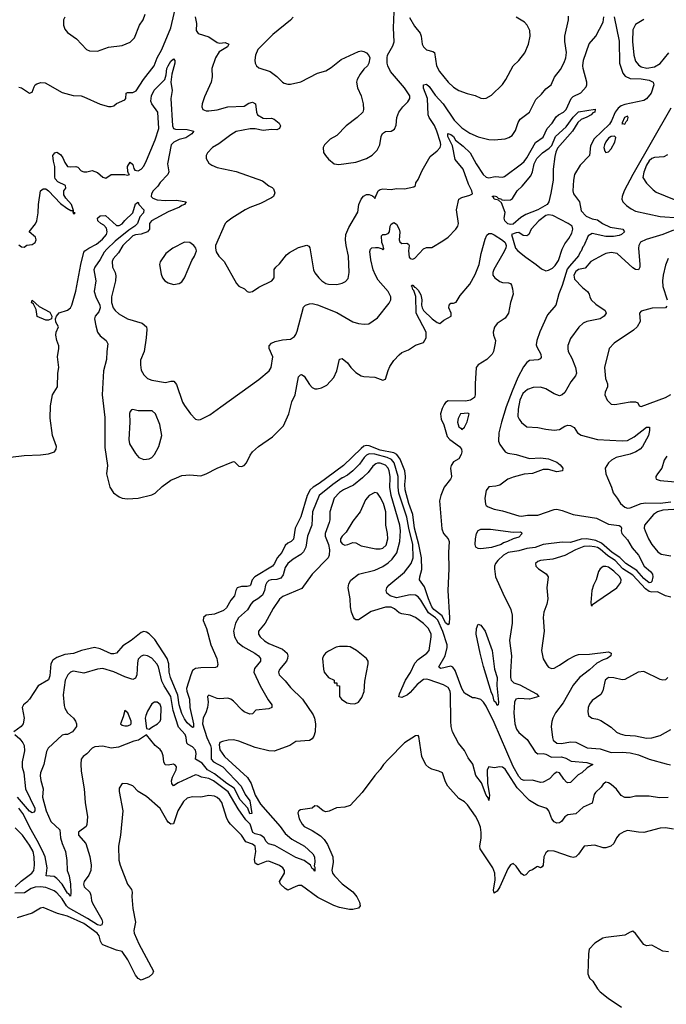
# Model space of a CAD drawing. Header units: inches. Extents: x 1245430 to 1420861, y 606325 to 671315.
# Tile 135 of 256: x 1332197 to 1336956, y 636126 to 643370. Entities that reach past the tile are written whole.
import ezdxf

# ---------------------------------------------------------------- set-up
doc = ezdxf.new("R2010")
doc.units = ezdxf.units.IN
doc.header["$MEASUREMENT"] = 0
doc.layers.add('B3633', color=7, linetype='Continuous')
doc.layers.add('B3634', color=7, linetype='Continuous')

msp = doc.modelspace()

# ---------------------------------------------------------------- linework, layer by layer
at = {"layer": 'B3633', "color": 5}
for points, elevation in [([(1334457.7, 640000), (1334401.4, 639958.6), (1334355.7, 639930), (1334333.8, 639910), (1334313.2, 639870), (1334266.5, 639713.5), (1334223.4, 639630), (1334211.4, 639548.6), (1334194.7, 639530), (1334170, 639518), (1334150, 639501.1), (1334125.8, 639450), (1334091, 639410), (1334071.1, 639368.9), (1334056.4, 639350), (1333926.7, 639270), (1333906.8, 639250), (1333895.1, 639210), (1333890, 639204.9), (1333870, 639199.2), (1333830, 639199.9), (1333798, 639190), (1333787, 639170), (1333778.7, 639130), (1333750, 639098.8), (1333717.9, 639042.1), (1333697.9, 639022.1), (1333630, 638997.2), (1333570.1, 638989.9), (1333550, 638972.4), (1333548.1, 638950), (1333571, 638890), (1333604.5, 638770), (1333647.4, 638670), (1333654.9, 638625.1), (1333650, 638609.2), (1333637.3, 638602.7), (1333530, 638602.3), (1333490, 638596.8), (1333470, 638581.4), (1333455.6, 638550), (1333425.4, 638450), (1333426.9, 638430), (1333446.5, 638370), (1333448.9, 638308.9), (1333476.6, 638190), (1333475.3, 638164.7), (1333470, 638163.1), (1333430, 638197.5), (1333410, 638225), (1333390, 638264.8), (1333370.6, 638330), (1333360.6, 638400.6), (1333306.5, 638530), (1333298.2, 638570), (1333295.4, 638630), (1333281.8, 638670), (1333191.1, 638810), (1333150, 638852.6), (1333130, 638864.2), (1333110, 638868.7), (1333090, 638861.4), (1333018, 638802), (1332957.2, 638762.8), (1332910, 638708.6), (1332890, 638703.5), (1332870, 638705), (1332790, 638742), (1332748.1, 638751.9), (1332652.7, 638730), (1332593.5, 638706.5), (1332530, 638698.7), (1332470, 638676.6), (1332441.6, 638658.4), (1332425.8, 638630), (1332418.3, 638541.6), (1332410, 638512), (1332334, 638470), (1332268.3, 638371.7), (1332250, 638349), (1332224.7, 638330), (1332214.8, 638310), (1332230.3, 638230.3), (1332222, 638190), (1332208, 638170), (1332154, 638130)], 820), ([(1334720, 640000), (1334653.5, 639946.5), (1334578.9, 639910), (1334550, 639890.4), (1334511.9, 639850), (1334479.8, 639750), (1334478.9, 639690), (1334474.5, 639670), (1334444.4, 639590), (1334445.4, 639570), (1334469.3, 639510), (1334476.3, 639470), (1334474.2, 639430), (1334466.7, 639410), (1334349, 639291), (1334274, 639186), (1334134.5, 639125.5), (1334110, 639107), (1334062.1, 639037.9), (1334003.2, 638930), (1333955.5, 638870), (1333955.2, 638850), (1333967.2, 638830), (1333999.3, 638799.3), (1334030, 638781), (1334130, 638738.1), (1334164.4, 638710), (1334171.4, 638690), (1334169, 638670), (1334159.6, 638650), (1334108.4, 638590), (1334102.8, 638570), (1334106.7, 638550), (1334150, 638506.7), (1334190, 638456.4), (1334278, 638370), (1334355.9, 638255.9), (1334367.3, 638230), (1334374, 638190), (1334372.1, 638130), (1334362.4, 638097.6), (1334350, 638079.6), (1334330, 638066), (1334230, 638059.3), (1334184.7, 638030), (1334070, 637988), (1334030, 637989.8), (1333930, 638014.5), (1333810, 638061), (1333770, 638070.9), (1333732, 638070), (1333690, 638059.7), (1333670, 638053), (1333664.1, 638035.9), (1333670, 637998.4), (1333705.4, 637950), (1333874, 637794), (1333899.9, 637750), (1333930, 637665), (1333970, 637597.3), (1334113.6, 637433.6), (1334150, 637382), (1334199.8, 637339.8), (1334294.3, 637290), (1334353.7, 637233.7), (1334365.5, 637210), (1334368.1, 637171.9), (1334363.4, 637143.4), (1334370, 637136), (1334370, 637104.5), (1334360.4, 637120.4), (1334350, 637126), (1334336.2, 637150), (1334290, 637184.7), (1334230, 637205), (1334074.9, 637294.9), (1334027.2, 637307.2), (1334010, 637323.6), (1333995.2, 637350), (1333982.4, 637362.4), (1333970, 637371.2), (1333930, 637380.9), (1333913.6, 637390), (1333892.9, 637450), (1333862.1, 637482.1), (1333804.1, 637564.1), (1333731, 637690), (1333623.2, 637770), (1333590, 637786), (1333536, 637796), (1333510, 637809.1), (1333490, 637813.4), (1333364.3, 637755.7), (1333330, 637733.5), (1333317.4, 637750), (1333315, 637770), (1333321.9, 637798.1), (1333347.9, 637850), (1333350, 637872.7), (1333343.7, 637883.7), (1333330, 637892.3), (1333290, 637884.5), (1333267.9, 637887.9), (1333257.2, 637910), (1333254, 637954), (1333243.3, 637983.3), (1333230, 638000.7), (1333195.1, 638030), (1333130, 638108), (1333070.5, 638069.5), (1333038, 638062), (1332923, 638017), (1332870.9, 638010.9), (1332810, 638024.9), (1332750, 638019.5), (1332729.2, 638010), (1332690.8, 637969.2), (1332664.6, 637950), (1332650, 637929), (1332647, 637893), (1332650, 637841), (1332671.8, 637710), (1332678.4, 637610), (1332696, 637504), (1332692, 637448), (1332686.2, 637433.8), (1332630, 637391.3), (1332629.1, 637370), (1332684.6, 637310), (1332714.4, 637214.4), (1332723, 637150), (1332719.8, 637110), (1332704.7, 637075.3), (1332671.3, 637030), (1332666.2, 637010), (1332671.4, 636990), (1332712.9, 636950), (1332721.8, 636930), (1332724.3, 636890), (1332731.7, 636870), (1332801.6, 636750), (1332805.5, 636730), (1332801.5, 636710), (1332790, 636704.9), (1332770.1, 636709.9), (1332697.1, 636757.2), (1332556, 636836), (1332540.4, 636850), (1332510, 636902.9), (1332470, 636945.2), (1332450, 636959.6), (1332390, 636984.9), (1332350.8, 636990.8), (1332310, 636986.8), (1332281.9, 636978.1), (1332233.2, 636946.8), (1332162.5, 636942.5)], 860), ([(1334572, 640000), (1334570, 639999), (1334500.4, 639950), (1334400.8, 639870), (1334351.2, 639750), (1334346, 639650), (1334315.4, 639570), (1334302.1, 639490), (1334285.4, 639454.5), (1334265.6, 639434.4), (1334210, 639400.8), (1334170, 639368.9), (1334150, 639339.1), (1334135.5, 639284.5), (1334118.1, 639261.9), (1334090, 639251.6), (1334047.7, 639250), (1334030, 639243.5), (1334014.9, 639230), (1334006.2, 639210), (1333998.5, 639170), (1333982.8, 639137.2), (1333950.4, 639109.6), (1333912.5, 639087.5), (1333897.3, 639070), (1333872.9, 639027.2), (1333808, 638970), (1333785.2, 638930), (1333771.2, 638870), (1333778.6, 638830), (1333800.7, 638790), (1333838.2, 638758.2), (1333926.7, 638710), (1333954.9, 638690), (1333970.4, 638670), (1333970.4, 638650), (1333924, 638596), (1333920.3, 638570), (1333967.8, 638470), (1334025.5, 638365.5), (1334051.5, 638330), (1334053, 638310), (1334030, 638300.3), (1333936, 638290), (1333910, 638262.9), (1333890, 638261.7), (1333850, 638277.8), (1333833.7, 638290), (1333770, 638356.4), (1333750, 638371.1), (1333730, 638378), (1333670, 638373.6), (1333650, 638376.2), (1333590, 638399.3), (1333578.8, 638390), (1333583.1, 638350), (1333579.6, 638310), (1333567.5, 638270), (1333547.5, 638232.5), (1333543.4, 638190), (1333575.4, 638090), (1333601.6, 638030), (1333605.5, 638010), (1333605.5, 637930), (1333623.5, 637910), (1333691.8, 637871.8), (1333826.6, 637730), (1333857.1, 637670), (1333890, 637623.2), (1333904.7, 637530), (1333890, 637528.2), (1333876.4, 637570), (1333820.3, 637630), (1333775.9, 637715.9), (1333720.9, 637750), (1333630, 637821.6), (1333580.2, 637850), (1333540, 637900), (1333491.7, 637930), (1333494.6, 637970), (1333490, 637996.2), (1333470, 638021.2), (1333436.2, 638036.2), (1333426, 638046), (1333423.4, 638090), (1333416, 638110), (1333365.3, 638165.3), (1333326.7, 638286.7), (1333310.2, 638390), (1333259.4, 638470), (1333243.3, 638503.3), (1333218.3, 638610), (1333207.3, 638630), (1333170, 638671.8), (1333138, 638690), (1333110, 638694), (1333090, 638686.9), (1333070, 638664.5), (1333063, 638637), (1333059, 638550), (1333050, 638525.1), (1333030, 638516.4), (1332970, 638534.3), (1332890, 638573), (1332810, 638596.2), (1332769.3, 638590.7), (1332670, 638562), (1332605.2, 638574.8), (1332590, 638576.1), (1332570, 638570.7), (1332550.3, 638550), (1332532.8, 638510), (1332517.4, 638402.6), (1332524.5, 638324.5), (1332530, 638304.4), (1332550, 638270.4), (1332594, 638230), (1332606.8, 638210), (1332616, 638190), (1332616, 638170), (1332586.8, 638130), (1332550, 638112), (1332530, 638111.8), (1332510, 638105.1), (1332407, 638010), (1332395, 637985), (1332374.5, 637890), (1332350.8, 637830), (1332347.4, 637807.4), (1332351.8, 637771.8), (1332371, 637710), (1332364.8, 637650), (1332392, 637550), (1332426.1, 637470), (1332491.8, 637410), (1332498.5, 637350), (1332510, 637308.7), (1332534.7, 637250), (1332543.8, 637183.8), (1332546.5, 637110), (1332561.1, 637070), (1332571.4, 637010), (1332574.2, 636945.8), (1332570, 636922), (1332559.3, 636939.3), (1332550, 636943.4), (1332509.2, 637010), (1332471.5, 637051.5), (1332450, 637066.2), (1332391.1, 637071.1), (1332400.1, 637130), (1332383.3, 637210), (1332374.1, 637234.1), (1332338.3, 637310), (1332281, 637410), (1332220.5, 637530), (1332190.2, 637570)], 840), ([(1332842.9, 640000), (1332859.7, 639930), (1332886.5, 639890), (1332930, 639858.5), (1332951, 639850), (1332990, 639844.9), (1333070, 639850.2), (1333170, 639873.4), (1333193.6, 639886.4), (1333245.6, 639934.4), (1333310, 639981.3), (1333351.5, 640000)], 820), ([(1336970, 637646.3), (1336905.2, 637645.2), (1336830, 637656.1), (1336761.8, 637658.2), (1336730, 637656.4), (1336690, 637646.2), (1336650, 637647.8), (1336623.1, 637663.1), (1336588.7, 637708.7), (1336550, 637742.2), (1336530, 637756.2), (1336510, 637759.4), (1336490, 637745.3), (1336475.6, 637724.4), (1336434.9, 637685.1), (1336426.1, 637670), (1336410, 637606), (1336342.9, 637577.1), (1336290, 637526.9), (1336230, 637520.4), (1336210, 637506), (1336183.7, 637470), (1336170, 637460.9), (1336150, 637458.8), (1336130, 637468.9), (1336113.8, 637490), (1336090.4, 637550.4), (1336080.7, 637560.7), (1336070, 637568.8), (1336010, 637587.8), (1335950, 637625.8), (1335858.3, 637718.3), (1335770, 637855.8), (1335750, 637869.6), (1335730, 637872.7), (1335690, 637866), (1335650, 637872.3), (1335636.4, 637850), (1335638.9, 637750), (1335654.3, 637665.7), (1335650, 637625.2), (1335645.6, 637645.6), (1335630, 637663.6), (1335596, 637756), (1335553.6, 637810), (1335533.1, 637893.1), (1335498.5, 637938.5), (1335470, 637992.4), (1335427.6, 638047.6), (1335383.5, 638130), (1335373.2, 638170), (1335369.8, 638210), (1335368.2, 638408.2), (1335364.2, 638430), (1335350, 638456.9), (1335316.5, 638476.5), (1335210, 638513.3), (1335190, 638518.4), (1335170, 638515.2), (1335121.1, 638478.9), (1335070, 638418.9), (1335050, 638402.6), (1335010, 638383.1), (1334988.1, 638388.1), (1334992.8, 638410), (1335036.9, 638510), (1335073.5, 638566.5), (1335105.2, 638634.8), (1335130, 638662.8), (1335194.3, 638710), (1335209.7, 638730), (1335225.3, 638830), (1335224.2, 638850), (1335206.2, 638890), (1335170, 638926.4), (1335110, 638972.8), (1335070, 638988.8), (1335010, 638998.3), (1334990, 639006.8), (1334956.2, 639036.2), (1334930, 639047.1), (1334890, 639046.8), (1334783.3, 639016.7), (1334690, 638955.2), (1334670, 638955.6), (1334662.1, 638962.1), (1334653.1, 638973.1), (1334638, 639010), (1334630.9, 639050), (1334629.7, 639110), (1334614.3, 639190), (1334619.5, 639220.5), (1334633.8, 639246.2), (1334690.6, 639289.4), (1334810, 639321), (1334870, 639347.8), (1334910, 639373.8), (1334939.1, 639400.9), (1334972.5, 639447.5), (1334994, 639530), (1334999, 639610), (1334995.8, 639650), (1334931.6, 639870), (1334922.3, 639930), (1334923, 640000)], 860), ([(1335816.5, 640000), (1335788.8, 639990), (1335730, 639946), (1335702, 639938), (1335650, 639933), (1335630, 639905.4), (1335620.7, 639850), (1335625, 639805), (1335630, 639794.6), (1335644.9, 639784.9), (1335690, 639768.1), (1335750, 639757.2), (1335870, 639721), (1335890, 639717.6), (1335934.8, 639725.2), (1336010, 639725.3), (1336130, 639766.7), (1336150, 639768.6), (1336190, 639759.6), (1336270, 639728.9), (1336443.3, 639703.3), (1336530, 639658.7), (1336608.1, 639648.1), (1336620.3, 639640.3), (1336626, 639630), (1336623.5, 639610), (1336628.3, 639590), (1336670, 639542), (1336705.2, 639485.2), (1336752.3, 639430), (1336793.6, 639350), (1336839.1, 639310), (1336853.3, 639290), (1336856.4, 639270), (1336850, 639237.6), (1336843.1, 639230), (1336830, 639226.1), (1336790, 639257.5), (1336737.8, 639317.8), (1336656.9, 639370), (1336613.6, 639413.6), (1336556.7, 639450), (1336478.9, 639518.9), (1336437.4, 639537.4), (1336370, 639551), (1336330, 639547.5), (1336250, 639523.8), (1336190, 639525.5), (1336050, 639508.3), (1335990, 639487.9), (1335930, 639478.3), (1335870, 639461.8), (1335791.5, 639450), (1335756.5, 639430), (1335715.3, 639390), (1335699.5, 639370), (1335692.4, 639350), (1335690.5, 639329.5), (1335699.5, 639270), (1335751.7, 639150), (1335810.9, 639030.9), (1335821.6, 638990), (1335822, 638930), (1335802, 638802), (1335815.6, 638690), (1335808.5, 638571.5), (1335809.5, 638530), (1335814.7, 638510), (1335834.9, 638490), (1335877, 638477), (1336001.1, 638410), (1336018, 638390), (1335949.5, 638370.5), (1335870, 638375.7), (1335848.7, 638370), (1335838.3, 638350), (1335832.5, 638270), (1335840.7, 638190), (1335852.3, 638150), (1335870, 638124.7), (1335932.9, 638072.9), (1335990, 637984.1), (1336010, 637969.1), (1336050, 637971), (1336070, 637965.6), (1336110, 637944.8), (1336185.5, 637945.5), (1336216.2, 637936.2), (1336255.6, 637915.6), (1336370, 637905.7), (1336416, 637890), (1336374.3, 637865.7), (1336333, 637830), (1336306.2, 637813.8), (1336250, 637758), (1336230, 637755.1), (1336221.2, 637761.2), (1336201.5, 637781.5), (1336170, 637828), (1336150, 637832.9), (1336130, 637820.5), (1336095.3, 637784.7), (1336050, 637761.3), (1336030, 637758.7), (1335970, 637774.3), (1335910, 637773), (1335890, 637780.6), (1335870, 637801.6), (1335830, 637874.8), (1335690, 638198.7), (1335630, 638319.7), (1335610, 638347.8), (1335590, 638367.3), (1335550, 638379.5), (1335530, 638379.5), (1335470, 638415.6), (1335450, 638448.2), (1335401.4, 638581.4), (1335385.1, 638605.1), (1335370, 638612.5), (1335295.6, 638595.6), (1335284.1, 638604.1), (1335282.4, 638610), (1335328, 638690), (1335344, 638750), (1335343.9, 638770), (1335310, 638867.8), (1335273.2, 638953.2), (1335257.6, 638970), (1335205.2, 639005.2), (1335150, 639098.6), (1335130, 639122.7), (1335110, 639135.7), (1335070, 639139), (1334970, 639117.6), (1334922.4, 639130), (1334899.1, 639150), (1334893.5, 639170), (1334898.5, 639190), (1334914.5, 639210), (1335030, 639306), (1335078.9, 639370), (1335093.3, 639410), (1335091.3, 639508.7), (1335060, 639630), (1335045.2, 639710), (1334987.7, 639887.7), (1334981.3, 639930), (1334983.2, 640000)], 840), ([(1335372, 640000), (1335368.7, 639990), (1335320.8, 639930), (1335295.8, 639870), (1335287, 639830), (1335303.8, 639623.8), (1335316.6, 639590), (1335350.1, 639550), (1335358.7, 639530), (1335353.2, 639450), (1335354.8, 639330), (1335348.8, 639170), (1335361.2, 638970), (1335358, 638930), (1335350, 638917.4), (1335330, 638933.2), (1335305.2, 638985.2), (1335243.8, 639030), (1335231, 639050), (1335205.9, 639110), (1335177, 639197), (1335140.6, 639250), (1335141, 639270), (1335156.2, 639323.8), (1335153.6, 639410), (1335134.6, 639510), (1335102.1, 639630), (1335090.2, 639730.2), (1335061.3, 639810), (1335033, 639910), (1335030.5, 639950), (1335035.4, 640000)], 820), ([(1336523.9, 640000), (1336553.4, 639930), (1336564.4, 639890), (1336594.9, 639850), (1336618, 639810), (1336650, 639782.4), (1336670, 639775.8), (1336690, 639778.3), (1336770.3, 639809.7), (1336804.9, 639815.1), (1336910, 639813.5), (1336990, 639823.5)], 860), ([(1336878.8, 640000), (1336878.8, 639998.8), (1336880.5, 639990), (1336910, 639980.7), (1337050, 639967.9)], 880), ([(1337050, 639769.4), (1336930, 639761), (1336890, 639748.8), (1336862.8, 639730), (1336795.6, 639650), (1336794, 639630), (1336799.1, 639610), (1336825.4, 639550), (1336849.2, 639510), (1336893.7, 639453.7), (1336917.9, 639437.9), (1336990, 639425.7)], 860), ([(1336990, 639121.5), (1336950, 639131.8), (1336890, 639161.6), (1336850, 639159.1), (1336830, 639163.9), (1336802.1, 639182.1), (1336710, 639282.2), (1336636.8, 639330), (1336579.5, 639390), (1336525.4, 639425.4), (1336470, 639475.1), (1336450, 639486.9), (1336427.2, 639492.8), (1336390, 639497), (1336350, 639493), (1336288.1, 639470), (1336210, 639427.1), (1336120, 639400), (1336030, 639391), (1336010, 639384.5), (1335993.4, 639370), (1335996.3, 639350), (1336016.3, 639330), (1336071.9, 639291.9), (1336085.5, 639270), (1336077.6, 639190), (1336083.7, 639110), (1336075.6, 639070), (1336054.6, 639010), (1336049, 638971), (1336057, 638870), (1336038, 638730), (1336050, 638666.8), (1336078, 638618), (1336090, 638606), (1336110, 638597.6), (1336130, 638599.6), (1336170, 638620.2), (1336230, 638661.8), (1336287.3, 638692.7), (1336310, 638699.6), (1336390, 638701.5), (1336530, 638719.3), (1336550.6, 638710), (1336547.7, 638690), (1336520.7, 638670), (1336490, 638659.8), (1336444.3, 638635.7), (1336390, 638586.5), (1336317.3, 638530), (1336270, 638474), (1336197.3, 638342.7), (1336140.3, 638270), (1336120.3, 638230), (1336112.6, 638207.4), (1336108.9, 638170), (1336117.4, 638090), (1336122, 638070), (1336150, 638048.3), (1336185.4, 638045.5), (1336250, 638056.6), (1336290, 638055.6), (1336373.9, 638013.9), (1336470, 638005.7), (1336550, 637979.6), (1336630, 637980.8), (1336690, 637974.9), (1336750, 637960.1), (1336828.7, 637930), (1336954.2, 637894.2), (1336987.9, 637887.9)], 860), ([(1336966.4, 638530), (1336950, 638513.6), (1336930, 638511.1), (1336910, 638516.1), (1336790, 638575.6), (1336749.6, 638570.5), (1336650, 638515.8), (1336630, 638513.5), (1336570, 638528.7), (1336529.5, 638530.5), (1336506.9, 638510), (1336487.6, 638432.4), (1336473.6, 638406.4), (1336410, 638362), (1336390, 638333), (1336381.8, 638310), (1336377.8, 638277.8), (1336384.2, 638250), (1336397.5, 638237.5), (1336410, 638230.4), (1336450, 638224.4), (1336475.1, 638215.1), (1336550, 638164), (1336590, 638128.2), (1336615.4, 638115.4), (1336650, 638106.1), (1336730, 638102.3), (1336810, 638084.7), (1336850, 638086.2), (1336910, 638104.7), (1336990, 638148.9)], 880), ([(1332160.5, 638110), (1332198.2, 638078.2), (1332220.6, 638050), (1332229.4, 638030), (1332232.5, 637990), (1332214.9, 637910), (1332214.4, 637870), (1332227.8, 637827.8), (1332240.1, 637710), (1332308.8, 637570), (1332309.2, 637550), (1332301.3, 637538.7), (1332290, 637535), (1332270, 637546.2), (1332180.1, 637650)], 820), ([(1337010, 637413.6), (1336950, 637423.8), (1336910, 637421.4), (1336790, 637390.6), (1336750, 637391.5), (1336670, 637403.5), (1336644.3, 637395.7), (1336610, 637374), (1336588.9, 637350), (1336570.2, 637309.8), (1336547.7, 637290), (1336510, 637276), (1336490, 637276), (1336430, 637297.4), (1336351.3, 637290), (1336309.5, 637230.6), (1336289.3, 637210.7), (1336270, 637207.1), (1336250, 637210.7), (1336130, 637252.8), (1336086.2, 637253.8), (1336070, 637241.2), (1336054.9, 637210), (1336050.4, 637149.6), (1336042.8, 637137.2), (1336030, 637129.2), (1336010, 637139), (1336003.5, 637136.5), (1335970, 637115.3), (1335950, 637109), (1335921, 637079), (1335910, 637074), (1335890, 637085.2), (1335850, 637142.7), (1335830, 637160.9), (1335810, 637152.3), (1335790, 637123.6), (1335730, 636991.2), (1335710, 636958), (1335690, 636943.7), (1335684.9, 636964.9), (1335697.1, 637042.8), (1335694.6, 637090), (1335678.9, 637130), (1335586.6, 637270), (1335584, 637290), (1335593.4, 637350), (1335593.6, 637390), (1335588.2, 637430), (1335572.2, 637472.2), (1335551.1, 637511.1), (1335493.7, 637593.7), (1335470, 637615.1), (1335430, 637638.9), (1335348.2, 637730), (1335330, 637762.7), (1335308, 637828), (1335282.2, 637842.3), (1335230, 637856.8), (1335208.1, 637868.1), (1335187.2, 637887.2), (1335156.8, 637950), (1335135.1, 638095.1), (1335130, 638104), (1335110, 638101.2), (1335030, 638049.5), (1334910.4, 637930), (1334873.4, 637890), (1334850, 637853.2), (1334810, 637809), (1334716.4, 637683.6), (1334630, 637589.2), (1334590, 637575.1), (1334528.8, 637571.2), (1334474.2, 637545.8), (1334450, 637542), (1334430, 637549.5), (1334390, 637582.7), (1334370, 637585.2), (1334350, 637569.4), (1334264.4, 637555.6), (1334250.7, 637549.3), (1334244.5, 637535.5), (1334254.9, 637490), (1334274.9, 637450), (1334290, 637433), (1334350, 637404.9), (1334410, 637366.4), (1334438.6, 637338.6), (1334462.7, 637302.7), (1334502.1, 637210), (1334503.1, 637170), (1334493.7, 637113.7), (1334499.3, 637090), (1334513, 637070), (1334570, 637013.4), (1334650, 636954), (1334677.5, 636917.5), (1334697.6, 636877.6), (1334701.9, 636850), (1334690, 636832.4), (1334650, 636823), (1334624.1, 636824.1), (1334550, 636839.1), (1334510, 636853.9), (1334391.2, 636911.2), (1334270, 636999), (1334250, 636999.9), (1334230, 636993.5), (1334170, 636964.7), (1334150, 636977.7), (1334116.3, 637010), (1334109.7, 637030), (1334146.2, 637090), (1334145.8, 637110), (1334134.5, 637130), (1334110, 637146.2), (1334030, 637178.2), (1334010, 637175.4), (1333950, 637151.4), (1333930, 637163.9), (1333924.4, 637190), (1333934.9, 637250), (1333929.9, 637289.9), (1333910, 637303.7), (1333862.3, 637322.3), (1333830, 637370.8), (1333748.8, 637450), (1333732.3, 637472.3), (1333719.9, 637499.9), (1333683.7, 637610), (1333670, 637630.7), (1333650, 637648.1), (1333630, 637656.5), (1333590, 637661.5), (1333530, 637649.8), (1333470, 637652.8), (1333430, 637643.1), (1333401.5, 637618.5), (1333362, 637550), (1333330, 637454.3), (1333310, 637450.8), (1333290, 637465.3), (1333279.4, 637479.4), (1333230, 637565.4), (1333130, 637655.6), (1333070, 637691.5), (1333030, 637732.4), (1332990, 637747.2), (1332950, 637751.1), (1332930, 637717), (1332928, 637692), (1332955.6, 637550), (1332938.1, 637370), (1332925, 637290), (1332927.3, 637187.3), (1332936.2, 637150), (1332990, 637010.3), (1333019.2, 636970), (1333024.6, 636950), (1333022.2, 636917.8), (1333030.1, 636830.1), (1333048.7, 636730), (1333037.8, 636670), (1333039.5, 636650), (1333073.3, 636570), (1333182.8, 636370), (1333175.6, 636350), (1333150.9, 636329.1), (1333090, 636303.5), (1333070, 636314.6), (1333050, 636339.8), (1332993.6, 636453.6), (1332950, 636513.3), (1332910, 636523.1), (1332810, 636562.8), (1332801.1, 636570), (1332791.4, 636590), (1332782.2, 636630), (1332766.2, 636650), (1332670, 636721), (1332550, 636773.2), (1332474.6, 636794.6), (1332370, 636837.2), (1332350, 636833.7), (1332290, 636796.2), (1332179.2, 636760.8)], 880), ([(1332164.8, 636990), (1332208.6, 637031.4), (1332287.2, 637090), (1332300.5, 637110), (1332306.4, 637150), (1332304.1, 637210), (1332295.2, 637250), (1332270, 637297.7), (1332217.3, 637370), (1332164.4, 637424.4)], 860), ([(1336970.9, 636510.9), (1336930, 636515.8), (1336850, 636560.7), (1336810, 636555.1), (1336790, 636565.1), (1336730, 636647.8), (1336710, 636663.6), (1336690, 636657.6), (1336650, 636635.1), (1336510, 636617.6), (1336488.8, 636611.2), (1336430, 636575.1), (1336388.3, 636531.7), (1336382.3, 636497.7), (1336377.4, 636350), (1336390, 636319.2), (1336415.1, 636295.1), (1336450, 636239.8), (1336470, 636218), (1336528.2, 636170), (1336625.8, 636105.8)], 920)]:
    msp.add_lwpolyline(points, dxfattribs=dict(at, elevation=elevation))
for points, elevation in [([(1334810, 639892), (1334770, 639869.7), (1334742.5, 639837.4), (1334702.8, 639750), (1334650, 639681.1), (1334599.4, 639600.6), (1334569.6, 639570), (1334557.1, 639550), (1334557.1, 639530), (1334570, 639513.4), (1334590, 639505), (1334612, 639508), (1334650, 639522.4), (1334670, 639520.4), (1334710, 639498.9), (1334817.3, 639477.3), (1334850, 639476.1), (1334870, 639481.8), (1334895, 639505), (1334906.5, 639550), (1334904.2, 639590), (1334891.1, 639650), (1334890.8, 639750), (1334874.3, 639810), (1334850, 639856.3), (1334830, 639886.6)], 880), ([(1335830, 639599.1), (1335882, 639602), (1335890, 639598), (1335891.6, 639588.5), (1335870, 639562.9), (1335830, 639551.6), (1335786.8, 639530), (1335757.8, 639522.2), (1335740.3, 639510), (1335670, 639486.7), (1335590, 639477.9), (1335570, 639480.2), (1335555, 639490), (1335549.9, 639510), (1335551.7, 639550), (1335559.2, 639590), (1335570, 639611.3), (1335590, 639622.5), (1335661.5, 639621.5)], 820), ([(1336510, 639347.1), (1336490, 639346), (1336468.2, 639330), (1336457.1, 639310), (1336440.5, 639250), (1336420.5, 639210), (1336408.6, 639171.4), (1336401, 639081), (1336402, 639062), (1336410, 639054), (1336413.6, 639066.4), (1336444, 639090), (1336590.8, 639189.2), (1336621.3, 639230), (1336623.5, 639250), (1336612.9, 639270), (1336570, 639313.8), (1336530, 639341.4)], 880), ([(1335710, 638325.1), (1335703.2, 638343.2), (1335690, 638355.1), (1335679.2, 638399.2), (1335670, 638416.3), (1335610, 638611.2), (1335585.6, 638710), (1335555.7, 638850), (1335558.9, 638890), (1335570, 638923), (1335590, 638914.6), (1335623.9, 638870), (1335673.6, 638730), (1335692.2, 638592.2), (1335711.1, 638530), (1335709, 638471), (1335720.9, 638350), (1335718.8, 638330)], 820), ([(1334610, 638758.9), (1334550, 638758.3), (1334527.1, 638752.9), (1334470, 638725.1), (1334448.4, 638710), (1334432.4, 638690), (1334426, 638670), (1334431.9, 638591.9), (1334438.4, 638570), (1334470.4, 638530.4), (1334511, 638510), (1334512, 638492), (1334531, 638490), (1334532, 638472), (1334551.3, 638470), (1334551, 638390), (1334566, 638370), (1334604.4, 638344.4), (1334630, 638338), (1334663, 638337), (1334690, 638348), (1334716, 638384), (1334731.9, 638428.1), (1334736.9, 638503.1), (1334762.7, 638630), (1334762.7, 638650), (1334749, 638670), (1334676.2, 638730), (1334630, 638755.1)], 880), ([(1333190, 638349.7), (1333170, 638335.6), (1333136.7, 638283.3), (1333124.4, 638250), (1333120.5, 638230), (1333130, 638154), (1333150, 638151.3), (1333170, 638164), (1333211.8, 638188.2), (1333231.6, 638208.4), (1333236.8, 638223.2), (1333237.7, 638310), (1333230, 638332.6), (1333210, 638348.4)], 860), ([(1332970, 638288.7), (1332958.5, 638241.5), (1332938, 638190), (1332950, 638180.4), (1332970, 638175.5), (1332990, 638174), (1333010, 638181), (1333017.2, 638190), (1333017.2, 638210), (1332992, 638270)], 860)]:
    msp.add_lwpolyline(points, close=True, dxfattribs=dict(at, elevation=elevation))
at = {"layer": 'B3634', "color": 5}
for points, elevation in [([(1332190, 642874), (1332210, 642867.7), (1332270, 642830.5), (1332290, 642836.3), (1332303.6, 642876.4), (1332311.2, 642890), (1332322.1, 642897.9), (1332352.4, 642907.6), (1332385.7, 642905.7), (1332510, 642834.2), (1332590, 642812.6), (1332650, 642809.1), (1332670, 642803.2), (1332790, 642748.7), (1332850, 642730.5), (1332870, 642730.6), (1332890, 642737.3), (1332910, 642753.4), (1332970, 642780.7), (1332979.3, 642790), (1332981.2, 642830), (1332990, 642834), (1333030, 642834.4), (1333053.5, 642846.5), (1333107.9, 642930), (1333187.9, 643030), (1333208.9, 643090), (1333243.7, 643150), (1333308.2, 643310), (1333351.8, 643488.2)], 860), ([(1332190, 641713.4), (1332210, 641699.1), (1332230, 641697.3), (1332250, 641710.8), (1332290, 641716), (1332310, 641731), (1332317.6, 641750), (1332313.3, 641770), (1332266, 641810), (1332312.7, 641867.3), (1332323.1, 641890), (1332333.5, 641950), (1332335.8, 642010), (1332349.6, 642110), (1332370, 642124.7), (1332390, 642124.7), (1332410, 642111), (1332496.7, 642016.7), (1332543.1, 641983.1), (1332574.6, 641965.4), (1332585.4, 641965.4), (1332590, 641944.7), (1332598, 641942), (1332606, 641950), (1332592.5, 641952.5), (1332592.5, 641967.5), (1332577.3, 642010), (1332536.3, 642056.3), (1332522, 642082), (1332522.8, 642110), (1332535.8, 642130), (1332534.2, 642150), (1332478.4, 642178.4), (1332458.6, 642198.6), (1332454.7, 642214.7), (1332456, 642290), (1332444.9, 642330), (1332440.7, 642370), (1332455.1, 642390), (1332470, 642395.5), (1332497.4, 642377.4), (1332514.9, 642354.9), (1332530, 642319.5), (1332550, 642290.4), (1332570, 642287), (1332610.7, 642290.7), (1332624.5, 642284.5), (1332650, 642257.3), (1332670, 642250.7), (1332690, 642250.7), (1332730, 642260.7), (1332770, 642244.9), (1332810, 642211), (1332830, 642204.9), (1332869.4, 642230.6), (1332971.3, 642231.3), (1332990, 642226), (1333006, 642230), (1332998, 642238), (1332993.2, 642253.2), (1332989.4, 642289.4), (1333010, 642322.8), (1333030, 642304.7), (1333036, 642276), (1333044.2, 642264.2), (1333070, 642258.9), (1333090, 642270.1), (1333110, 642293.7), (1333130, 642334.2), (1333193.9, 642486.1), (1333220.2, 642570), (1333213, 642690), (1333169, 642750), (1333163.1, 642770), (1333167.8, 642810), (1333187.3, 642852.7), (1333264.2, 642930), (1333275.5, 642964.5), (1333280.3, 643010), (1333288.9, 643030), (1333310, 643064.6), (1333330, 643082.6), (1333339.8, 643070), (1333339.6, 643050), (1333316.2, 642970), (1333310.1, 642910.1), (1333319, 642850), (1333309.6, 642790), (1333321.4, 642590), (1333329, 642569), (1333344, 642564), (1333430, 642561.4), (1333479.3, 642550), (1333464.6, 642530), (1333419.6, 642500.4), (1333370, 642487.8), (1333331.7, 642470), (1333312.3, 642450), (1333283.7, 642310), (1333295.7, 642250), (1333286.7, 642230), (1333230, 642171.5), (1333213.7, 642146.3), (1333180.1, 642110), (1333166.6, 642090), (1333165.6, 642070), (1333176.1, 642056.1), (1333210, 642043.8), (1333270, 642039), (1333350, 642042), (1333422, 642030), (1333411, 642010), (1333390, 642002.4), (1333373, 641990), (1333290, 641957.6), (1333167.6, 641890), (1333151.8, 641870), (1333151.7, 641830), (1333137.5, 641810), (1333091.4, 641791.4), (1333050, 641787), (1333030, 641779.2), (1332955.9, 641710), (1332924.3, 641655.7), (1332884.4, 641610), (1332876.5, 641590), (1332879, 641550), (1332899.6, 641510), (1332905.3, 641485.2), (1332901.8, 641450), (1332871.6, 641330), (1332871.6, 641290), (1332884.9, 641250), (1332898.9, 641230), (1332926.5, 641206.5), (1332990, 641168.4), (1333097.6, 641137.6), (1333130.4, 641110), (1333133.4, 641090), (1333128.9, 641030), (1333112.9, 640930), (1333085.7, 640865.7), (1333085.3, 640830), (1333091.8, 640791.8), (1333110, 640757.3), (1333138.8, 640730), (1333170, 640717.6), (1333270, 640700.7), (1333310, 640710.5), (1333330.7, 640710), (1333350, 640686), (1333395.8, 640555.8), (1333410, 640530.7), (1333454.9, 640470), (1333491.3, 640431.3), (1333510, 640425.4), (1333527.8, 640427.8), (1333596, 640464), (1333678.3, 640521.7), (1333957.5, 640722.5), (1334033.4, 640786.6), (1334047, 640810), (1334060.5, 640890), (1334032.5, 640950), (1334032.8, 640970), (1334050.5, 640989.5), (1334077.7, 641002.3), (1334130, 641015.5), (1334190, 641020.3), (1334219.6, 641040.4), (1334230, 641053.4), (1334240.3, 641079.7), (1334285.7, 641254.3), (1334301.2, 641270), (1334330, 641280.3), (1334350, 641281.1), (1334390, 641272), (1334530, 641216.5), (1334650, 641146.5), (1334690, 641135.5), (1334731, 641129), (1334767.1, 641132.9), (1334830, 641177.6), (1334915.9, 641284.1), (1334928.3, 641310), (1334929.7, 641330), (1334909.8, 641370), (1334834.7, 641454.7), (1334814.7, 641490), (1334799.4, 641530), (1334782.4, 641602.4), (1334774.5, 641665.5), (1334779.1, 641680.9), (1334788.7, 641691.3), (1334814.8, 641694.8), (1334834.4, 641694.4), (1334863.9, 641683.9), (1334870, 641677.3), (1334876.9, 641683.1), (1334872.9, 641707.1), (1334861.6, 641730), (1334860.5, 641779.5), (1334869.8, 641790.2), (1334890, 641790.2), (1334910, 641796.2), (1334918.4, 641810), (1334923.6, 641850), (1334930, 641865.2), (1334950, 641877.7), (1334970, 641865.4), (1334990.1, 641830.1), (1334994.1, 641805.9), (1334989.6, 641750), (1334995, 641735.1), (1335010, 641723.2), (1335046.5, 641726.5), (1335058.9, 641718.9), (1335063.6, 641710), (1335059.2, 641670), (1335063.9, 641623.9), (1335070, 641614), (1335090, 641608.8), (1335105.4, 641614.6), (1335170, 641684.9), (1335190, 641693), (1335230, 641694.8), (1335310, 641742.4), (1335351.3, 641770), (1335407.6, 641830), (1335420.7, 641850), (1335425.6, 641870), (1335412.4, 641970), (1335429.7, 642050.3), (1335450, 642063), (1335510, 642079.3), (1335529.2, 642090), (1335525.1, 642110), (1335500, 642160), (1335460.1, 642270), (1335401.2, 642341.2), (1335382.6, 642442.6), (1335347.7, 642510), (1335347.7, 642532.3), (1335370, 642526.6), (1335388.6, 642510), (1335403.7, 642483.7), (1335459.8, 642439.8), (1335512.7, 642390), (1335556.2, 642310), (1335607.9, 642230), (1335630, 642211.9), (1335650, 642207.1), (1335696.7, 642216.7), (1335750, 642211.6), (1335764.1, 642215.9), (1335890, 642310.2), (1335910, 642327.8), (1335930, 642354.6), (1335994.1, 642465.9), (1336050, 642505.2), (1336078, 642570), (1336116.5, 642610), (1336145.5, 642654.5), (1336162.7, 642670), (1336198.6, 642690), (1336218.1, 642710), (1336254.5, 642790), (1336270, 642804.4), (1336326.8, 642833.2), (1336365, 642875), (1336371.2, 642890), (1336371.6, 642910), (1336344.4, 643010), (1336341.9, 643030), (1336347, 643073), (1336387.2, 643192.8), (1336437.6, 643250), (1336490, 643351.3), (1336496.9, 643390)], 840), ([(1332530.3, 643389.7), (1332520.3, 643370), (1332519.5, 643330), (1332530, 643300.7), (1332550, 643277.1), (1332614, 643230), (1332688.2, 643150), (1332710, 643141.6), (1332770, 643138.4), (1332850, 643168.7), (1332950, 643181.3), (1333010, 643204.4), (1333042.6, 643237.4), (1333079.7, 643330), (1333104.7, 643370), (1333119.7, 643410)], 880), ([(1333489.5, 643390.5), (1333497.2, 643342.8), (1333494.8, 643290), (1333510, 643268), (1333590, 643244), (1333650, 643203.1), (1333670, 643198.7), (1333710, 643203.1), (1333736.4, 643190), (1333726.4, 643170), (1333665.7, 643134.3), (1333639.1, 643090), (1333612, 643010), (1333612.6, 642950), (1333605.5, 642910), (1333557.1, 642802.9), (1333539.3, 642750), (1333536.5, 642730), (1333544.4, 642710), (1333570, 642699.6), (1333590, 642699.7), (1333650, 642707.9), (1333730, 642730.1), (1333850, 642734), (1333884.4, 642755.6), (1333910, 642764.1), (1333933, 642750), (1333940.8, 642690), (1333947.8, 642670), (1333990, 642646.5), (1334010, 642643), (1334050, 642646.3), (1334070, 642639.2), (1334106.4, 642610), (1334116.2, 642590), (1334108.2, 642570), (1334090, 642560.4), (1334050, 642563.2), (1333990, 642554.4), (1333930, 642567.1), (1333892.2, 642567.8), (1333790, 642547.8), (1333750, 642524.2), (1333662.6, 642457.4), (1333615.8, 642430), (1333578.7, 642390), (1333568.7, 642370), (1333568.5, 642350), (1333590, 642314.9), (1333610, 642299.5), (1333650, 642283.6), (1333790, 642253.4), (1333984.6, 642184.6), (1334030, 642147.3), (1334055.3, 642135.3), (1334064.5, 642124.5), (1334075.5, 642095.5), (1334066, 642070), (1334050, 642058.9), (1333970, 642016.8), (1333891.5, 641988.5), (1333855.8, 641970), (1333758.4, 641910), (1333719.2, 641880.8), (1333708.8, 641870), (1333639.3, 641710), (1333637.1, 641690), (1333642, 641662), (1333663, 641630), (1333702.4, 641590), (1333793.4, 641430), (1333810.4, 641410.4), (1333850.5, 641390.5), (1333872, 641370), (1333886, 641366), (1333910, 641370.7), (1333957.4, 641402.6), (1334052.1, 641447.9), (1334069.4, 641470), (1334070, 641531.3), (1334081.2, 641550), (1334110, 641574.8), (1334160.3, 641639.7), (1334182.2, 641657.8), (1334250, 641693.4), (1334310, 641712.4), (1334324.1, 641704.1), (1334331.6, 641691.5), (1334360.2, 641530), (1334370, 641508.5), (1334398, 641470), (1334419.5, 641450), (1334450, 641430.3), (1334470, 641423.2), (1334530, 641422.6), (1334570, 641432.4), (1334594.9, 641445.1), (1334613.7, 641466.3), (1334621.3, 641510), (1334617.8, 641630), (1334598.6, 641710), (1334593.7, 641750), (1334598.5, 641790), (1334619.9, 641840.1), (1334685.8, 641954.2), (1334693.2, 642010), (1334709.2, 642050.8), (1334727.3, 642072.7), (1334750, 642083.1), (1334770, 642082.8), (1334793.6, 642073.6), (1334805.5, 642065.5), (1334810, 642054.8), (1334835.8, 642110), (1334850, 642120.8), (1334870, 642126.4), (1334930, 642121.8), (1334970, 642127.2), (1335030, 642126), (1335098.6, 642141.4), (1335109.2, 642150.8), (1335112, 642170), (1335130, 642195.5), (1335158.9, 642261.1), (1335217.1, 642362.9), (1335270, 642406.4), (1335291, 642430), (1335295.9, 642450), (1335294.2, 642465.8), (1335268, 642550), (1335250, 642592.7), (1335211.8, 642650), (1335203.2, 642670), (1335197.9, 642790), (1335170, 642865.6), (1335170, 642890.5), (1335190, 642894.6), (1335210, 642879.7), (1335255.3, 642815.3), (1335313.8, 642750), (1335393.5, 642630), (1335450, 642574.7), (1335510, 642536.5), (1335570, 642507.6), (1335650, 642489.2), (1335690, 642485.2), (1335770, 642492.4), (1335797.4, 642502.6), (1335820.8, 642519.2), (1335845.6, 642554.4), (1335865.9, 642614.1), (1335880.5, 642639.5), (1335948.3, 642690), (1335996.4, 642783.6), (1336038.3, 642821.7), (1336070, 642860.7), (1336109.6, 642890.4), (1336132.8, 642947.2), (1336176.6, 643003.4), (1336205, 643055), (1336216.8, 643090), (1336220.3, 643130), (1336209.1, 643210), (1336209, 643250), (1336237.1, 643370), (1336235, 643395)], 860), ([(1334210, 643388.2), (1334190, 643367.2), (1334059.4, 643260.6), (1333950.4, 643150), (1333932.7, 643110), (1333926.6, 643073.4), (1333930.4, 643050.4), (1333940.7, 643030), (1333957.1, 643017.1), (1334040.7, 642990), (1334090, 642952.7), (1334130.3, 642910.3), (1334143.2, 642903.2), (1334170, 642894.9), (1334190, 642894.6), (1334266, 642914), (1334390, 642977.1), (1334450, 642994.8), (1334490, 643018), (1334563.3, 643076.7), (1334690, 643136.4), (1334710, 643140.5), (1334730, 643137.3), (1334750, 643126), (1334767.5, 643107.5), (1334773.4, 643090), (1334767.7, 643050), (1334757.3, 643030), (1334730, 643006.6), (1334701.6, 642970), (1334679.5, 642930), (1334674.9, 642910), (1334682.8, 642870), (1334710.3, 642810), (1334726, 642750), (1334728.2, 642710), (1334723, 642690), (1334680.5, 642650), (1334600.5, 642590), (1334530, 642518), (1334482.8, 642490), (1334458.8, 642470), (1334440.7, 642450), (1334430.8, 642430), (1334433.7, 642393.7), (1334446.8, 642370), (1334470, 642342.8), (1334510.4, 642310.4), (1334545.3, 642305.3), (1334670, 642322), (1334750, 642348.9), (1334790, 642373.1), (1334826.9, 642410), (1334847.2, 642450), (1334856.3, 642510), (1334867, 642533), (1334890, 642548.2), (1334930, 642550.7), (1334955.3, 642564.7), (1334966.8, 642593.2), (1334973.3, 642650), (1334988.3, 642690), (1335018, 642730), (1335054.7, 642765.3), (1335068, 642790), (1335068, 642810), (1335028.4, 642870), (1334926.3, 642990), (1334905.6, 643030), (1334901.6, 643050), (1334900.7, 643090), (1334905.1, 643110), (1334943.3, 643176.7), (1334953.6, 643206.4), (1334948.8, 643310), (1334952.4, 643427.6)], 880), ([(1335066.1, 643386), (1335102.1, 643322.1), (1335143.5, 643270), (1335151.3, 643250), (1335159.8, 643190), (1335169.5, 643170), (1335190, 643149.4), (1335236.9, 643136.9), (1335249.2, 643129.2), (1335265.2, 643030), (1335287.7, 642990), (1335350, 642910.3), (1335390, 642872.8), (1335430, 642849), (1335490, 642826.7), (1335550, 642811.4), (1335590, 642792.9), (1335610, 642790.2), (1335630, 642794), (1335670, 642813.7), (1335750, 642894.4), (1335775.1, 642930), (1335828.1, 643031.9), (1335870.5, 643069.5), (1335913.9, 643126.1), (1335940.5, 643190), (1335955.1, 643250), (1335952.3, 643290), (1335932.3, 643330), (1335911.1, 643351.1), (1335850, 643387.6)], 880), ([(1336571.4, 643390), (1336608.5, 643211.5), (1336612.2, 643050), (1336635.7, 642975.7), (1336653.7, 642953.7), (1336690, 642938.3), (1336770, 642935.5), (1336830, 642926.3), (1336859.5, 642910), (1336865.2, 642890), (1336844, 642830), (1336810, 642786.8), (1336790, 642776.2), (1336650, 642746.6), (1336624, 642736), (1336601.4, 642718.6), (1336579.2, 642690), (1336553.5, 642626.5), (1336538.2, 642601.8), (1336425.9, 642494.1), (1336397.9, 642442.1), (1336389.5, 642370), (1336320.9, 642299), (1336281.4, 642230), (1336272.9, 642190), (1336267.5, 642110), (1336272, 642090), (1336315.9, 642030), (1336330, 641964.9), (1336365.8, 641925.8), (1336410, 641903.8), (1336450, 641898.8), (1336487.2, 641870), (1336542.6, 641842.6), (1336636.3, 641830), (1336647.2, 641810), (1336627.2, 641790), (1336610, 641781.7), (1336566.2, 641773.9), (1336510, 641774.7), (1336410, 641797), (1336379.8, 641780.2), (1336350, 641706), (1336341.8, 641698.2), (1336330, 641667.1), (1336321.2, 641658.8), (1336310, 641633.6), (1336242.4, 641557.6), (1336226.4, 641533.6), (1336190, 641415.6), (1336166.1, 641353.9), (1336143.6, 641270), (1336082.4, 641197.6), (1336025.2, 641074.8), (1336001.9, 641010), (1335998.6, 640978.6), (1336002.1, 640962.1), (1336031.4, 640910), (1336034.5, 640885.5), (1336026.3, 640873.7), (1336012.6, 640867.4), (1335950, 640863.5), (1335930, 640849), (1335904, 640816), (1335863.2, 640736.8), (1335822.5, 640637.5), (1335778.5, 640521.5), (1335742.5, 640410), (1335722.8, 640330), (1335721.5, 640270), (1335730, 640245.3), (1335770.1, 640190.1), (1335790, 640179.7), (1335850.7, 640170.7), (1335950, 640141.9), (1336030, 640147.1), (1336090, 640139.2), (1336150, 640113.5), (1336175, 640095), (1336195.3, 640070), (1336191.3, 640050), (1336150, 640044.4), (1336090, 640059.7), (1336050, 640059.9), (1335970, 640030.4), (1335910, 640025.7), (1335830, 640004.9), (1335816.5, 640000)], 840), ([(1336790, 643371.2), (1336730, 643335.1), (1336710, 643295.3), (1336707.8, 643210), (1336716.9, 643110), (1336730, 643064.9), (1336750, 643037.1), (1336770, 643023.2), (1336813.4, 643013.4), (1336870, 643024.2), (1336910, 643048.6), (1336973.6, 643126.4)], 860), ([(1336990, 642718.9), (1336709.2, 642230.8), (1336646.8, 642110), (1336631.2, 642070), (1336629, 642049), (1336635.3, 642030), (1336662.5, 642002.6), (1336697.5, 641977.5), (1336730, 641961), (1336910, 641922.6), (1337051.7, 641911.7)], 860), ([(1336964.7, 642375.3), (1336937.7, 642362.3), (1336870, 642356.4), (1336850, 642349.7), (1336830, 642331.4), (1336810, 642301), (1336790, 642249.2), (1336783.6, 642210), (1336810, 642166.4), (1336858.6, 642118.6), (1336881.8, 642101.8), (1337081, 642021)], 880), ([(1332130, 640151.1), (1332230, 640164.5), (1332350, 640167.5), (1332410, 640176.8), (1332452.5, 640190), (1332466, 640210), (1332467.1, 640230), (1332438.6, 640310), (1332421.5, 640438.5), (1332423.5, 640530), (1332438.7, 640610), (1332475, 640670), (1332476.8, 640770), (1332484.4, 640810), (1332475, 640890), (1332485.4, 640950), (1332484.7, 640970), (1332469.6, 641010), (1332463, 641050), (1332465.6, 641070), (1332483.7, 641110), (1332464, 641144), (1332460.3, 641170), (1332467.1, 641190), (1332487, 641213), (1332550, 641233.7), (1332570, 641250.2), (1332579.6, 641270), (1332610, 641372.4), (1332645.8, 641570), (1332670, 641659), (1332677.3, 641670), (1332707.1, 641690), (1332762.2, 641717.8), (1332805.3, 641754.7), (1332835.2, 641790), (1332841.6, 641810), (1332835.8, 641835.8), (1332817.3, 641857.3), (1332795.1, 641870), (1332773.3, 641890), (1332769.8, 641910.2), (1332790, 641927), (1332828.3, 641928.3), (1332910, 641856.3), (1332930, 641854.9), (1332950, 641869), (1332970, 641893.4), (1333030.4, 641949.5), (1333050, 642016.3), (1333070, 642027.3), (1333073.5, 642010), (1333110.6, 641970), (1333108.8, 641950), (1333080.2, 641919.8), (1333064.2, 641870), (1333044.1, 641850), (1332999.3, 641820.7), (1332898.9, 641741.1), (1332838.7, 641681.3), (1332819.6, 641660.4), (1332790, 641605.2), (1332750.5, 641550), (1332742.9, 641530), (1332757.6, 641450), (1332744.8, 641370), (1332756.2, 641330), (1332787.5, 641270), (1332790, 641250), (1332778.5, 641221.5), (1332751.7, 641190), (1332747, 641170), (1332756.7, 641116.7), (1332770.2, 641070.2), (1332790, 641044.4), (1332833, 641010), (1332846, 640986), (1332837.4, 640930), (1332834.9, 640870), (1332814, 640786), (1332803.6, 640610), (1332823.6, 640443.6), (1332822.5, 640222.6), (1332843.2, 640090), (1332835.6, 640030), (1332842.9, 640000)], 820), ([(1333351.5, 640000), (1333390, 640017.3), (1333450, 640021.1), (1333530, 640013.4), (1333570, 640028.9), (1333650, 640071.1), (1333770, 640120.4), (1333777.7, 640117.7), (1333810, 640085.5), (1333830, 640081.9), (1333850, 640090.1), (1333866.7, 640110), (1333892.8, 640167.2), (1333909.7, 640190), (1333953.7, 640230), (1334057.9, 640302.1), (1334138.8, 640381.2), (1334176.9, 640470), (1334200.5, 640559.5), (1334224.4, 640610), (1334250, 640742), (1334263.3, 640756.7), (1334270, 640759.6), (1334290, 640748.1), (1334330, 640685.8), (1334350, 640664.4), (1334370, 640654.8), (1334386.3, 640653.7), (1334418.3, 640661.7), (1334458.2, 640681.8), (1334510, 640737.1), (1334532.2, 640787.8), (1334550, 640871.3), (1334570, 640876.3), (1334610, 640846), (1334634.9, 640810), (1334670, 640775.3), (1334710, 640750.3), (1334730, 640744.6), (1334810, 640739.3), (1334870, 640718.8), (1334890, 640726), (1334908, 640790), (1334921.1, 640818.9), (1334950, 640862), (1334990, 640904.9), (1335010, 640922), (1335058, 640942), (1335110, 640976.3), (1335170, 640994.8), (1335189.5, 641030), (1335189.7, 641070), (1335114.3, 641210), (1335112.6, 641332.6), (1335097.9, 641377.9), (1335090, 641385.1), (1335085, 641405), (1335079.6, 641410), (1335083.5, 641416.5), (1335090, 641416.5), (1335101.7, 641401.7), (1335110, 641399.7), (1335130, 641380.2), (1335150, 641346.7), (1335156.3, 641310), (1335154.7, 641270), (1335158.4, 641250), (1335170.1, 641230), (1335232.8, 641170), (1335270, 641142.6), (1335290, 641135.8), (1335319.6, 641160.4), (1335373.7, 641190), (1335372.5, 641210), (1335356.5, 641250), (1335357.2, 641270), (1335370, 641283.6), (1335390, 641285), (1335410, 641292.9), (1335439.3, 641340.7), (1335510, 641424.1), (1335550, 641494.7), (1335579.7, 641570), (1335592.1, 641650), (1335623.8, 641756.2), (1335636.2, 641783.8), (1335650, 641797.6), (1335670, 641797.9), (1335690, 641788.3), (1335750, 641747.2), (1335769.2, 641730), (1335778, 641710), (1335775.1, 641690), (1335753.6, 641646.4), (1335687.3, 641532.7), (1335679.9, 641510), (1335679.9, 641490), (1335693.1, 641470), (1335730, 641444.2), (1335750, 641436.2), (1335795, 641435), (1335808.6, 641428.6), (1335816.4, 641416.4), (1335825, 641390), (1335829.4, 641350), (1335810.1, 641289.9), (1335793.5, 641210), (1335770, 641175.3), (1335710, 641136.1), (1335691, 641109), (1335682.1, 641070), (1335684.1, 641050), (1335697.6, 641010), (1335697.2, 640990), (1335684.6, 640930), (1335675.2, 640910), (1335635.6, 640870), (1335571.1, 640830), (1335556, 640810), (1335548.5, 640690), (1335550.1, 640610), (1335543.5, 640590), (1335513.8, 640570), (1335477.4, 640562.6), (1335350, 640564.8), (1335330, 640553.2), (1335320.2, 640539.8), (1335305.3, 640510), (1335294.1, 640470), (1335299.9, 640430), (1335317.7, 640390), (1335344, 640304), (1335362.3, 640282.3), (1335434.4, 640230), (1335448.4, 640210), (1335451.2, 640191.2), (1335447.1, 640170), (1335430, 640138.3), (1335390, 640116.9), (1335372.8, 640090), (1335368.5, 640070), (1335375.2, 640010), (1335372, 640000)], 820), ([(1337010, 641822.4), (1336930.1, 641789.9), (1336806.4, 641753.6), (1336766.2, 641733.8), (1336753.1, 641710), (1336750.1, 641690), (1336761.1, 641570), (1336760.3, 641550), (1336750, 641529.7), (1336730, 641531.1), (1336710, 641544.8), (1336593, 641650), (1336550, 641658.5), (1336510, 641651.1), (1336490, 641641.1), (1336400.5, 641590), (1336357.6, 641542.4), (1336310, 641531.6), (1336290, 641516.9), (1336275.2, 641490), (1336281.2, 641461.2), (1336339.8, 641399.8), (1336374.9, 641370), (1336388.4, 641350), (1336392.2, 641330), (1336403.1, 641310), (1336437.3, 641277.3), (1336505.3, 641230), (1336514, 641210), (1336498.7, 641190), (1336468, 641170), (1336370.7, 641150), (1336343.1, 641136.9), (1336312, 641108), (1336250, 641024.5), (1336232.3, 640972.3), (1336230.3, 640950), (1336234.3, 640930), (1336260.3, 640880.3), (1336288.4, 640810), (1336295.6, 640770), (1336287.4, 640750), (1336254, 640706), (1336210, 640627.8), (1336190, 640609.6), (1336170, 640603.1), (1336130, 640616.8), (1336070, 640654.5), (1336030, 640667.2), (1335975.3, 640664.7), (1335934, 640650), (1335900.2, 640619.8), (1335877.4, 640570), (1335865.3, 640505.3), (1335864.2, 640450), (1335872.4, 640430), (1335890, 640406), (1335930, 640374), (1336010, 640370.2), (1336070, 640356.5), (1336130.9, 640349.1), (1336170, 640355.3), (1336210, 640379.3), (1336230, 640386), (1336250, 640383.8), (1336277.3, 640370), (1336303, 640330), (1336330, 640312.2), (1336450, 640280.7), (1336630, 640271.4), (1336670, 640275), (1336719.7, 640300.3), (1336810, 640371.1), (1336832.4, 640372.4), (1336832.6, 640347.4), (1336825.3, 640310), (1336779.7, 640230), (1336763.9, 640210), (1336731.5, 640190), (1336690, 640174.6), (1336587.9, 640150), (1336552.4, 640130), (1336530, 640110.7), (1336506.8, 640070), (1336511.2, 640030), (1336523.9, 640000)], 860), ([(1336970, 641612), (1336950, 641565.2), (1336931.6, 641490), (1336927.6, 641450), (1336930, 641407.3), (1336961.4, 641310)], 880), ([(1336958.7, 641261.3), (1336950, 641249.6), (1336851.8, 641248.2), (1336770, 641226.6), (1336759.5, 641210), (1336762.3, 641150), (1336741.7, 641110), (1336714.7, 641085.3), (1336572, 640990), (1336535.6, 640950), (1336501.2, 640810), (1336509.1, 640730), (1336522.4, 640690), (1336522, 640670), (1336505.3, 640630), (1336503.7, 640610), (1336520.3, 640570), (1336550, 640542.3), (1336577.8, 640537.8), (1336690, 640557.5), (1336730, 640559.3), (1336746.8, 640550), (1336756, 640530), (1336770, 640523), (1336950, 640589.3), (1336990, 640612.6)], 880), ([(1335035.4, 640000), (1335036.4, 640010), (1335030.7, 640050), (1334996.5, 640136.5), (1334971.9, 640170), (1334950, 640182.2), (1334850, 640204), (1334770, 640234), (1334750, 640236.7), (1334730, 640231.5), (1334710, 640216.4), (1334580.4, 640090), (1334457.7, 640000)], 820), ([(1334983.2, 640000), (1334983.5, 640010), (1334954, 640110), (1334933.7, 640133.7), (1334900.9, 640150), (1334810, 640174.1), (1334770, 640176), (1334750, 640166.7), (1334733.3, 640150), (1334699, 640101), (1334649.8, 640050.2), (1334610, 640019.9), (1334572, 640000)], 840), ([(1336960, 640160), (1336940.3, 640130), (1336923.8, 640070), (1336890, 640029.5), (1336878, 640010), (1336878.8, 640000)], 880), ([(1334923, 640000), (1334923.1, 640010), (1334917.1, 640050), (1334910, 640070.5), (1334890, 640093.6), (1334850, 640107.7), (1334830, 640108.4), (1334816.9, 640103.1), (1334795.5, 640084.5), (1334760.9, 640039.1), (1334730, 640008), (1334720, 640000)], 860)]:
    msp.add_lwpolyline(points, dxfattribs=dict(at, elevation=elevation))
for points, elevation in [([(1335810, 641862.6), (1335790, 641869.3), (1335767.1, 641890), (1335762.3, 641910), (1335771.1, 641951.1), (1335741.8, 642021.8), (1335722, 642042), (1335690, 642049.8), (1335684.4, 642064.4), (1335673.2, 642070), (1335690, 642075.3), (1335706.8, 642070), (1335717.3, 642057.3), (1335742.8, 642050), (1335745.5, 642045.5), (1335763.5, 642043.5), (1335810, 642045.3), (1335824.4, 642055.6), (1335857.9, 642110), (1335895.1, 642144.9), (1335958.6, 642221.4), (1335970.5, 642250), (1335982.7, 642310), (1336004.2, 642350), (1336044.7, 642390), (1336094.8, 642425.2), (1336114.4, 642445.6), (1336141.3, 642510), (1336218.6, 642581.4), (1336270, 642653.7), (1336310, 642692.3), (1336433, 642713), (1336430, 642689.7), (1336415.6, 642684.4), (1336402.8, 642670), (1336370, 642651.8), (1336330, 642635.6), (1336305.2, 642614.8), (1336266.5, 642550), (1336156, 642424), (1336143.3, 642396.7), (1336136.3, 642363.7), (1336123.3, 642270), (1336122.1, 642190), (1336106.9, 642093.1), (1336090.3, 642030), (1336079.6, 642010), (1336010.3, 641970), (1335922.7, 641937.3), (1335885.9, 641914.1), (1335830, 641865.7)], 820), ([(1336670, 642660.4), (1336648.7, 642650), (1336630, 642611.8), (1336630, 642602), (1336634.6, 642605.4), (1336650, 642602), (1336659.6, 642620.4), (1336670.8, 642630), (1336676, 642650)], 860), ([(1336573.6, 642513.6), (1336550, 642511.2), (1336530, 642497.7), (1336510, 642472), (1336500.2, 642450), (1336495.6, 642430), (1336503.3, 642403.4), (1336510, 642392), (1336530, 642397.5), (1336550, 642420.9), (1336577.3, 642470), (1336583.5, 642503.5)], 860), ([(1336090, 641934.9), (1336070, 641928.4), (1336016.6, 641890), (1335961.7, 641830), (1335943.2, 641790), (1335930, 641779.8), (1335902.2, 641782.2), (1335870, 641804.5), (1335850, 641802.3), (1335815.8, 641790), (1335846.7, 641690), (1335863.5, 641670), (1335921.8, 641621.8), (1335999, 641570), (1336037, 641537), (1336070, 641523.5), (1336090, 641527.2), (1336119.1, 641540.9), (1336138.8, 641561.2), (1336162, 641598), (1336190, 641681.6), (1336210, 641721.1), (1336239.5, 641760.5), (1336261, 641799), (1336268.7, 641830), (1336263.1, 641850), (1336232.4, 641870), (1336121, 641930)], 840), ([(1333410, 641733.6), (1333324, 641690), (1333273.4, 641650), (1333230, 641588), (1333226, 641570), (1333237.1, 641497.1), (1333248, 641470), (1333264.9, 641450), (1333290, 641433), (1333330, 641421.6), (1333370, 641428), (1333390, 641440.7), (1333409.5, 641470), (1333462.7, 641597.3), (1333482.7, 641630), (1333499.3, 641670), (1333492.7, 641690), (1333478, 641710), (1333450, 641731.8)], 860), ([(1332410, 641158.3), (1332390, 641160.2), (1332326.7, 641186.7), (1332318.1, 641238.1), (1332297.8, 641277.8), (1332284, 641290), (1332290, 641306), (1332340.6, 641260.6), (1332418.6, 641218.6), (1332432.9, 641190), (1332430, 641169.7)], 820), ([(1333030, 640502), (1333021, 640499), (1333010, 640488), (1333006.2, 640473.8), (1333008.7, 640408.7), (1333000.3, 640280.3), (1333006.4, 640250), (1333050, 640177.3), (1333074.8, 640150), (1333110, 640133.4), (1333150, 640139.1), (1333169, 640150), (1333189.2, 640170), (1333221.2, 640230), (1333243.7, 640310), (1333229.1, 640390.9), (1333196, 640470), (1333171.9, 640491.9), (1333070, 640493.2)], 840), ([(1335495.6, 640475.6), (1335442, 640470), (1335423.6, 640436.4), (1335418, 640410), (1335430, 640374), (1335444.7, 640364.7), (1335450, 640354), (1335470, 640372), (1335490, 640412), (1335504, 640470)], 840)]:
    msp.add_lwpolyline(points, close=True, dxfattribs=dict(at, elevation=elevation))

doc.saveas('drawing.dxf')
